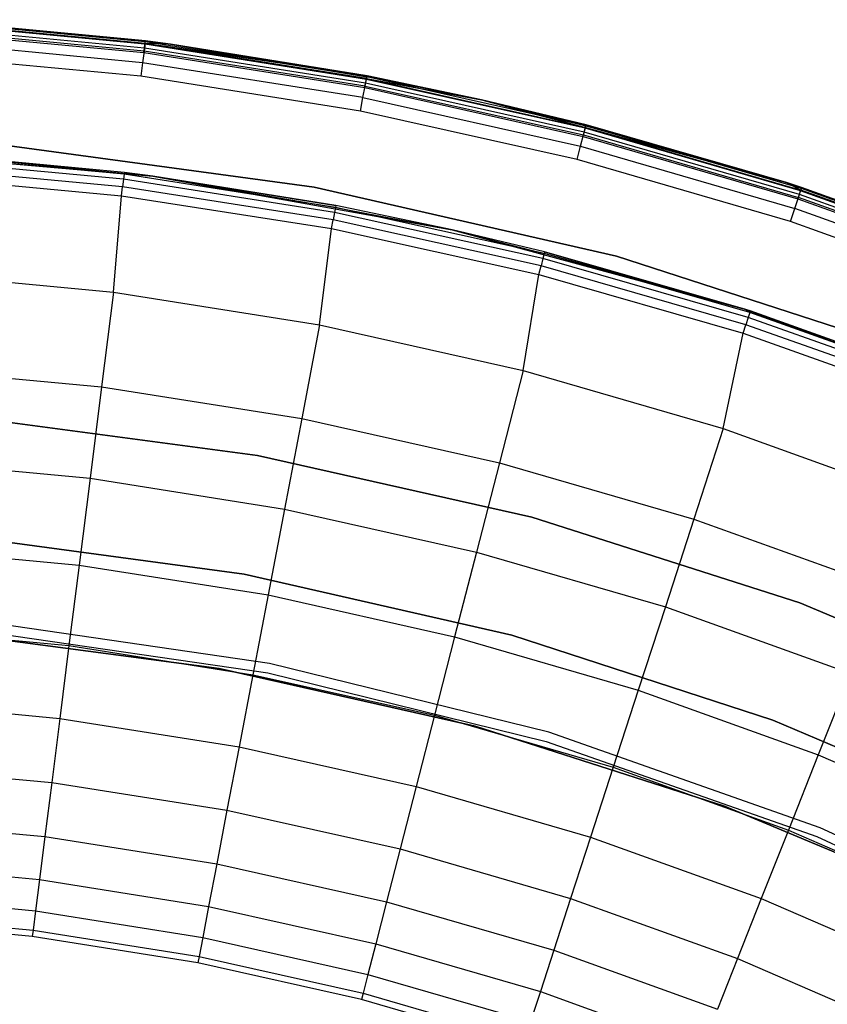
# Model space of a CAD drawing. Extents: x 0.1 to 23.7, y -11.8 to 11.8.
# Tile 49 of 56: x 13 to 15.7, y 8.5 to 11.8. Entities that reach past the tile are written whole.
import ezdxf

# ---------------------------------------------------------------- set-up
doc = ezdxf.new("R2010")
doc.units = 0
doc.header["$MEASUREMENT"] = 0
doc.layers.get('0').update_dxf_attribs({"color": 13, "linetype": 'CONTINUOUS'})

# ---------------------------------------------------------------- blocks, each defined once
blk = doc.blocks.new('NIKKI_ROUND_LED_L_60W_2_ST')
at = {"color": 0}
for p, q in [((13.4091, 11.7149, 0.183), (12.6706, 11.7847, 0.183)), ((13.4091, 11.7149, 0.183), (12.6706, 11.7847, 0.183)), ((12.6708, 11.7877, 2.4422), (13.4094, 11.7179, 2.4422)), ((13.4094, 11.7179, 0.1981), (12.6708, 11.7877, 0.1981)), ((12.6708, 11.7877, 2.4422), (13.4094, 11.7179, 2.4422)), ((13.4094, 11.7179, 0.1981), (12.6708, 11.7877, 0.1981)), ((13.4051, 11.6836, 2.5257), (12.6686, 11.7532, 2.5257)), ((13.4051, 11.6836, 2.5257), (12.6686, 11.7532, 2.5257)), ((13.4064, 11.6938, 0.1617), (12.6692, 11.7635, 0.1617)), ((13.4064, 11.6938, 0.1617), (12.6692, 11.7635, 0.1617)), ((13.408, 11.7064, 0.1703), (12.67, 11.7762, 0.1703)), ((13.408, 11.7064, 0.1703), (12.67, 11.7762, 0.1703)), ((13.4083, 11.709, 2.4874), (12.6702, 11.7787, 2.4874)), ((13.4083, 11.709, 2.4874), (12.6702, 11.7787, 2.4874)), ((12.6683, 11.7484, 0.1587), (13.4045, 11.6788, 0.1587)), ((12.6683, 11.7484, 0.1587), (13.4045, 11.6788, 0.1587)), ((13.4003, 11.6456, 2.5513), (12.6662, 11.7149, 2.5513)), ((13.4003, 11.6456, 2.5513), (12.6662, 11.7149, 2.5513)), ((13.4045, 11.6788, 0.1587), (13.4064, 11.6938, 0.1617)), ((13.4045, 11.6788, 0.1587), (13.4064, 11.6938, 0.1617)), ((13.4083, 11.709, 2.4874), (13.4051, 11.6836, 2.5257)), ((13.4083, 11.709, 2.4874), (13.4051, 11.6836, 2.5257)), ((13.4064, 11.6938, 0.1617), (13.408, 11.7064, 0.1703)), ((13.4064, 11.6938, 0.1617), (13.408, 11.7064, 0.1703)), ((14.1377, 11.5779, 0.1617), (13.4064, 11.6938, 0.1617)), ((14.1377, 11.5779, 0.1617), (13.4064, 11.6938, 0.1617)), ((13.408, 11.7064, 0.1703), (13.4091, 11.7149, 0.183)), ((13.408, 11.7064, 0.1703), (13.4091, 11.7149, 0.183)), ((14.1401, 11.5905, 0.1703), (13.408, 11.7064, 0.1703)), ((14.1401, 11.5905, 0.1703), (13.408, 11.7064, 0.1703)), ((13.4083, 11.709, 2.4874), (13.4094, 11.7179, 2.4422)), ((13.4083, 11.709, 2.4874), (13.4094, 11.7179, 2.4422)), ((14.1406, 11.593, 2.4874), (13.4083, 11.709, 2.4874)), ((14.1423, 11.6018, 2.4422), (13.4083, 11.709, 2.4874)), ((14.1406, 11.593, 2.4874), (13.4083, 11.709, 2.4874)), ((14.1423, 11.6018, 2.4422), (13.4083, 11.709, 2.4874)), ((13.4924, 11.7071, 2.4422), (13.4083, 11.709, 2.4874)), ((13.4924, 11.7071, 2.4422), (13.4083, 11.709, 2.4874)), ((13.4094, 11.7179, 0.1981), (13.4091, 11.7149, 0.183)), ((13.4094, 11.7179, 0.1981), (13.4091, 11.7149, 0.183)), ((13.4924, 11.7071, 0.1981), (13.4091, 11.7149, 0.183)), ((13.4924, 11.7071, 0.1981), (13.4091, 11.7149, 0.183)), ((14.1417, 11.5989, 0.183), (13.4091, 11.7149, 0.183)), ((14.1417, 11.5989, 0.183), (13.4091, 11.7149, 0.183)), ((13.4094, 11.7179, 2.4422), (13.4094, 11.7179, 0.1981)), ((13.4094, 11.7179, 2.4422), (13.4094, 11.7179, 0.1981)), ((13.4094, 11.7179, 2.4422), (13.4924, 11.7071, 2.4422)), ((13.4924, 11.7071, 0.1981), (13.4094, 11.7179, 0.1981)), ((13.4094, 11.7179, 2.4422), (13.4924, 11.7071, 2.4422)), ((13.4924, 11.7071, 0.1981), (13.4094, 11.7179, 0.1981)), ((13.4924, 11.7071, 2.4422), (13.4924, 11.7071, 0.1981)), ((13.4924, 11.7071, 2.4422), (13.4924, 11.7071, 0.1981)), ((13.4924, 11.7071, 2.4422), (14.1423, 11.6018, 2.4422)), ((14.1423, 11.6018, 0.1981), (13.4924, 11.7071, 0.1981)), ((13.4924, 11.7071, 2.4422), (14.1423, 11.6018, 2.4422)), ((13.4924, 11.7071, 0.1981), (14.1417, 11.5989, 0.183)), ((14.1423, 11.6018, 0.1981), (13.4924, 11.7071, 0.1981)), ((13.4924, 11.7071, 0.1981), (14.1417, 11.5989, 0.183)), ((13.3946, 11.6007, 2.5603), (12.6633, 11.6698, 2.5603)), ((13.3946, 11.6007, 2.5603), (12.6633, 11.6698, 2.5603)), ((13.4051, 11.6836, 2.5257), (13.4003, 11.6456, 2.5513)), ((13.4051, 11.6836, 2.5257), (13.4003, 11.6456, 2.5513)), ((13.4045, 11.6788, 0.1587), (14.1349, 11.5631, 0.1587)), ((13.4045, 11.6788, 0.1587), (14.1349, 11.5631, 0.1587)), ((14.1358, 11.5678, 2.5257), (13.4051, 11.6836, 2.5257)), ((14.1358, 11.5678, 2.5257), (13.4051, 11.6836, 2.5257)), ((13.4003, 11.6456, 2.5513), (13.3946, 11.6007, 2.5603)), ((13.4003, 11.6456, 2.5513), (13.3946, 11.6007, 2.5603)), ((14.1286, 11.5302, 2.5513), (13.4003, 11.6456, 2.5513)), ((14.1286, 11.5302, 2.5513), (13.4003, 11.6456, 2.5513)), ((14.1202, 11.4858, 2.5603), (13.3946, 11.6007, 2.5603)), ((14.1202, 11.4858, 2.5603), (13.3946, 11.6007, 2.5603)), ((14.1358, 11.5678, 2.5257), (14.1406, 11.593, 2.4874)), ((14.1358, 11.5678, 2.5257), (14.1406, 11.593, 2.4874)), ((14.1377, 11.5779, 0.1617), (14.1401, 11.5905, 0.1703)), ((14.1377, 11.5779, 0.1617), (14.1401, 11.5905, 0.1703)), ((14.1401, 11.5905, 0.1703), (14.1417, 11.5989, 0.183)), ((14.1401, 11.5905, 0.1703), (14.1417, 11.5989, 0.183)), ((14.8635, 11.4288, 0.1703), (14.1401, 11.5905, 0.1703)), ((14.8635, 11.4288, 0.1703), (14.1401, 11.5905, 0.1703)), ((14.1423, 11.6018, 2.4422), (14.1406, 11.593, 2.4874)), ((14.1423, 11.6018, 2.4422), (14.1406, 11.593, 2.4874)), ((14.1406, 11.593, 2.4874), (14.5209, 11.5231, 2.4422)), ((14.1406, 11.593, 2.4874), (14.5209, 11.5231, 2.4422)), ((14.1406, 11.593, 2.4874), (14.8642, 11.4313, 2.4874)), ((14.1406, 11.593, 2.4874), (14.8642, 11.4313, 2.4874)), ((14.1423, 11.6018, 0.1981), (14.1417, 11.5989, 0.183)), ((14.1423, 11.6018, 0.1981), (14.1417, 11.5989, 0.183)), ((14.5209, 11.5231, 0.1981), (14.1417, 11.5989, 0.183)), ((14.5209, 11.5231, 0.1981), (14.1417, 11.5989, 0.183)), ((14.8657, 11.4371, 0.183), (14.1417, 11.5989, 0.183)), ((14.8657, 11.4371, 0.183), (14.1417, 11.5989, 0.183)), ((14.1423, 11.6018, 2.4422), (14.1423, 11.6018, 0.1981)), ((14.1423, 11.6018, 2.4422), (14.1423, 11.6018, 0.1981)), ((14.1423, 11.6018, 2.4422), (14.5209, 11.5231, 2.4422)), ((14.5209, 11.5231, 0.1981), (14.1423, 11.6018, 0.1981)), ((14.1423, 11.6018, 2.4422), (14.5209, 11.5231, 2.4422)), ((14.5209, 11.5231, 0.1981), (14.1423, 11.6018, 0.1981)), ((14.1286, 11.5302, 2.5513), (14.1358, 11.5678, 2.5257)), ((14.1286, 11.5302, 2.5513), (14.1358, 11.5678, 2.5257)), ((14.1349, 11.5631, 0.1587), (14.1377, 11.5779, 0.1617)), ((14.1349, 11.5631, 0.1587), (14.1377, 11.5779, 0.1617)), ((14.1349, 11.5631, 0.1587), (14.8566, 11.4018, 0.1587)), ((14.1349, 11.5631, 0.1587), (14.8566, 11.4018, 0.1587)), ((14.1358, 11.5678, 2.5257), (14.8578, 11.4065, 2.5257)), ((14.1358, 11.5678, 2.5257), (14.8578, 11.4065, 2.5257)), ((14.8604, 11.4164, 0.1617), (14.1377, 11.5779, 0.1617)), ((14.8604, 11.4164, 0.1617), (14.1377, 11.5779, 0.1617)), ((14.1202, 11.4858, 2.5603), (14.1286, 11.5302, 2.5513)), ((14.1202, 11.4858, 2.5603), (14.1286, 11.5302, 2.5513)), ((14.1286, 11.5302, 2.5513), (14.8483, 11.3693, 2.5513)), ((14.1286, 11.5302, 2.5513), (14.8483, 11.3693, 2.5513)), ((14.5209, 11.5231, 2.4422), (14.5209, 11.5231, 0.1981)), ((14.5209, 11.5231, 2.4422), (14.5209, 11.5231, 0.1981)), ((14.5209, 11.5231, 2.4422), (14.8664, 11.44, 2.4422)), ((14.8664, 11.44, 0.1981), (14.5209, 11.5231, 0.1981)), ((14.5209, 11.5231, 2.4422), (14.8664, 11.44, 2.4422)), ((14.5209, 11.5231, 2.4422), (14.8642, 11.4313, 2.4874)), ((14.5209, 11.5231, 2.4422), (14.8642, 11.4313, 2.4874)), ((14.5209, 11.5231, 0.1981), (14.8657, 11.4371, 0.183)), ((14.5209, 11.5231, 0.1981), (14.8657, 11.4371, 0.183)), ((14.8664, 11.44, 0.1981), (14.5209, 11.5231, 0.1981)), ((14.837, 11.3256, 2.5603), (14.1202, 11.4858, 2.5603)), ((14.837, 11.3256, 2.5603), (14.1202, 11.4858, 2.5603)), ((14.8578, 11.4065, 2.5257), (14.8642, 11.4313, 2.4874)), ((14.8578, 11.4065, 2.5257), (14.8642, 11.4313, 2.4874)), ((14.8604, 11.4164, 0.1617), (14.8635, 11.4288, 0.1703)), ((14.8604, 11.4164, 0.1617), (14.8635, 11.4288, 0.1703)), ((14.8635, 11.4288, 0.1703), (14.8657, 11.4371, 0.183)), ((14.8635, 11.4288, 0.1703), (14.8657, 11.4371, 0.183)), ((15.5754, 11.222, 0.1703), (14.8635, 11.4288, 0.1703)), ((15.5754, 11.222, 0.1703), (14.8635, 11.4288, 0.1703)), ((14.8664, 11.44, 2.4422), (14.8642, 11.4313, 2.4874)), ((14.8664, 11.44, 2.4422), (14.8642, 11.4313, 2.4874)), ((14.8642, 11.4313, 2.4874), (15.5292, 11.249, 2.4422)), ((14.8642, 11.4313, 2.4874), (15.5292, 11.249, 2.4422)), ((14.8642, 11.4313, 2.4874), (15.5762, 11.2244, 2.4874)), ((14.8642, 11.4313, 2.4874), (15.5762, 11.2244, 2.4874)), ((14.8664, 11.44, 0.1981), (14.8657, 11.4371, 0.183)), ((14.8664, 11.44, 0.1981), (14.8657, 11.4371, 0.183)), ((15.578, 11.2301, 0.183), (14.8657, 11.4371, 0.183)), ((14.8657, 11.4371, 0.183), (15.5292, 11.249, 0.1981)), ((14.8657, 11.4371, 0.183), (15.5292, 11.249, 0.1981)), ((15.578, 11.2301, 0.183), (14.8657, 11.4371, 0.183)), ((14.8664, 11.44, 2.4422), (14.8664, 11.44, 0.1981)), ((14.8664, 11.44, 2.4422), (14.8664, 11.44, 0.1981)), ((14.8664, 11.44, 2.4422), (15.5292, 11.249, 2.4422)), ((15.5292, 11.249, 0.1981), (14.8664, 11.44, 0.1981)), ((14.8664, 11.44, 2.4422), (15.5292, 11.249, 2.4422)), ((15.5292, 11.249, 0.1981), (14.8664, 11.44, 0.1981)), ((14.8483, 11.3693, 2.5513), (14.8578, 11.4065, 2.5257)), ((14.8483, 11.3693, 2.5513), (14.8578, 11.4065, 2.5257)), ((14.8566, 11.4018, 0.1587), (14.8604, 11.4164, 0.1617)), ((14.8566, 11.4018, 0.1587), (14.8604, 11.4164, 0.1617)), ((14.8566, 11.4018, 0.1587), (15.5668, 11.1955, 0.1587)), ((14.8566, 11.4018, 0.1587), (15.5668, 11.1955, 0.1587)), ((14.8578, 11.4065, 2.5257), (15.5683, 11.2001, 2.5257)), ((14.8578, 11.4065, 2.5257), (15.5683, 11.2001, 2.5257)), ((15.5714, 11.2098, 0.1617), (14.8604, 11.4164, 0.1617)), ((15.5714, 11.2098, 0.1617), (14.8604, 11.4164, 0.1617)), ((13.9678, 11.2338, 2.4816), (12.9526, 11.3714, 2.4816)), ((12.9526, 11.3714, 0.1587), (13.9678, 11.2338, 0.1587)), ((12.9526, 11.3714, 0.1587), (13.9678, 11.2338, 0.1587)), ((13.9678, 11.2338, 2.4816), (12.9526, 11.3714, 2.4816)), ((14.837, 11.3256, 2.5603), (14.8483, 11.3693, 2.5513)), ((14.837, 11.3256, 2.5603), (14.8483, 11.3693, 2.5513)), ((14.8483, 11.3693, 2.5513), (15.5564, 11.1636, 2.5513)), ((14.8483, 11.3693, 2.5513), (15.5564, 11.1636, 2.5513)), ((12.4321, 11.3593, 2.461), (13.4341, 11.2704, 2.461)), ((12.4321, 11.3593, 2.461), (13.4341, 11.2704, 2.461)), ((13.3395, 11.2767, 0.087), (12.6357, 11.3426, 0.087)), ((13.3395, 11.2767, 0.087), (12.6357, 11.3426, 0.087)), ((13.3402, 11.2825, 0.1169), (12.636, 11.3484, 0.1169)), ((12.636, 11.3484, 0.1169), (13.4341, 11.2704, 2.461)), ((12.636, 11.3484, 0.1169), (13.4341, 11.2704, 2.461)), ((13.3402, 11.2825, 0.1169), (12.636, 11.3484, 0.1169)), ((13.3343, 11.2352, 0.0445), (12.6331, 11.3008, 0.0445)), ((13.3343, 11.2352, 0.0445), (12.6331, 11.3008, 0.0445)), ((13.3374, 11.2601, 0.0617), (12.6346, 11.3259, 0.0617)), ((13.3374, 11.2601, 0.0617), (12.6346, 11.3259, 0.0617)), ((15.5424, 11.1206, 2.5603), (14.837, 11.3256, 2.5603)), ((15.5424, 11.1206, 2.5603), (14.837, 11.3256, 2.5603)), ((12.6312, 11.2711, 0.0382), (13.3306, 11.2057, 0.0382)), ((12.6312, 11.2711, 0.0382), (13.3306, 11.2057, 0.0382)), ((13.3395, 11.2767, 0.087), (13.3374, 11.2601, 0.0617)), ((13.3395, 11.2767, 0.087), (13.3374, 11.2601, 0.0617)), ((13.3402, 11.2825, 0.1169), (13.3395, 11.2767, 0.087)), ((13.3402, 11.2825, 0.1169), (13.3395, 11.2767, 0.087)), ((13.4341, 11.2704, 0.1169), (13.3395, 11.2767, 0.087)), ((13.4341, 11.2704, 0.1169), (13.3395, 11.2767, 0.087)), ((14.0378, 11.1672, 0.087), (13.3395, 11.2767, 0.087)), ((14.0378, 11.1672, 0.087), (13.3395, 11.2767, 0.087)), ((13.4341, 11.2704, 0.1169), (13.3402, 11.2825, 0.1169)), ((13.3402, 11.2825, 0.1169), (13.4341, 11.2704, 2.461)), ((13.3402, 11.2825, 0.1169), (13.4341, 11.2704, 2.461)), ((13.4341, 11.2704, 0.1169), (13.3402, 11.2825, 0.1169)), ((13.4341, 11.2704, 0.1169), (13.4341, 11.2704, 2.461)), ((13.4341, 11.2704, 2.461), (14.0389, 11.173, 0.1169)), ((14.0389, 11.173, 0.1169), (13.4341, 11.2704, 0.1169)), ((13.4341, 11.2704, 2.461), (14.0389, 11.173, 0.1169)), ((13.4341, 11.2704, 2.461), (14.4242, 11.0933, 2.461)), ((13.4341, 11.2704, 0.1169), (13.4341, 11.2704, 2.461)), ((13.4341, 11.2704, 2.461), (14.4242, 11.0933, 2.461)), ((13.4341, 11.2704, 0.1169), (14.0378, 11.1672, 0.087)), ((13.4341, 11.2704, 0.1169), (14.0378, 11.1672, 0.087)), ((14.0389, 11.173, 0.1169), (13.4341, 11.2704, 0.1169)), ((13.3306, 11.2057, 0.0382), (13.3343, 11.2352, 0.0445)), ((13.3306, 11.2057, 0.0382), (13.3343, 11.2352, 0.0445)), ((13.3374, 11.2601, 0.0617), (13.3343, 11.2352, 0.0445)), ((13.3374, 11.2601, 0.0617), (13.3343, 11.2352, 0.0445)), ((14.03, 11.1261, 0.0445), (13.3343, 11.2352, 0.0445)), ((14.03, 11.1261, 0.0445), (13.3343, 11.2352, 0.0445)), ((14.0347, 11.1508, 0.0617), (13.3374, 11.2601, 0.0617)), ((14.0347, 11.1508, 0.0617), (13.3374, 11.2601, 0.0617)), ((14.9666, 11.0059, 2.4816), (13.9678, 11.2338, 2.4816)), ((13.9678, 11.2338, 2.4816), (13.9678, 11.2338, 0.1587)), ((13.9678, 11.2338, 0.1587), (14.9666, 11.0059, 0.1587)), ((13.9678, 11.2338, 2.4816), (13.9678, 11.2338, 0.1587)), ((13.9678, 11.2338, 0.1587), (14.9666, 11.0059, 0.1587)), ((14.9666, 11.0059, 2.4816), (13.9678, 11.2338, 2.4816)), ((15.5292, 11.249, 2.4422), (15.5292, 11.249, 0.1981)), ((15.5292, 11.249, 2.4422), (15.5292, 11.249, 0.1981)), ((15.5292, 11.249, 2.4422), (15.5789, 11.233, 2.4422)), ((15.5789, 11.233, 0.1981), (15.5292, 11.249, 0.1981)), ((15.5292, 11.249, 2.4422), (15.5789, 11.233, 2.4422)), ((15.5292, 11.249, 2.4422), (15.5762, 11.2244, 2.4874)), ((15.5292, 11.249, 2.4422), (15.5762, 11.2244, 2.4874)), ((15.5292, 11.249, 0.1981), (15.578, 11.2301, 0.183)), ((15.5789, 11.233, 0.1981), (15.5292, 11.249, 0.1981)), ((15.5292, 11.249, 0.1981), (15.578, 11.2301, 0.183)), ((15.5762, 11.2244, 2.4874), (15.5789, 11.233, 2.4422)), ((15.5762, 11.2244, 2.4874), (15.5789, 11.233, 2.4422)), ((15.5789, 11.233, 0.1981), (15.578, 11.2301, 0.183)), ((15.5789, 11.233, 0.1981), (15.578, 11.2301, 0.183)), ((15.5789, 11.233, 2.4422), (15.5789, 11.233, 0.1981)), ((15.5789, 11.233, 2.4422), (15.5789, 11.233, 0.1981)), ((15.5789, 11.233, 2.4422), (16.2771, 10.9816, 2.4422)), ((16.2771, 10.9816, 0.1981), (15.5789, 11.233, 0.1981)), ((15.5789, 11.233, 2.4422), (16.2771, 10.9816, 2.4422)), ((16.2771, 10.9816, 0.1981), (15.5789, 11.233, 0.1981)), ((13.3044, 10.8864, 0.0542), (13.3306, 11.2057, 0.0382)), ((13.3044, 10.8864, 0.0542), (13.3306, 11.2057, 0.0382)), ((13.3306, 11.2057, 0.0382), (14.0245, 11.0969, 0.0382)), ((13.3306, 11.2057, 0.0382), (14.0245, 11.0969, 0.0382)), ((15.5564, 11.1636, 2.5513), (15.5683, 11.2001, 2.5257)), ((15.5564, 11.1636, 2.5513), (15.5683, 11.2001, 2.5257)), ((15.5668, 11.1955, 0.1587), (15.5714, 11.2098, 0.1617)), ((15.5668, 11.1955, 0.1587), (15.5714, 11.2098, 0.1617)), ((15.5683, 11.2001, 2.5257), (15.5762, 11.2244, 2.4874)), ((15.5683, 11.2001, 2.5257), (15.5762, 11.2244, 2.4874)), ((16.2643, 10.9494, 2.5257), (15.5683, 11.2001, 2.5257)), ((16.2643, 10.9494, 2.5257), (15.5683, 11.2001, 2.5257)), ((15.5714, 11.2098, 0.1617), (15.5754, 11.222, 0.1703)), ((15.5714, 11.2098, 0.1617), (15.5754, 11.222, 0.1703)), ((16.2681, 10.959, 0.1617), (15.5714, 11.2098, 0.1617)), ((16.2681, 10.959, 0.1617), (15.5714, 11.2098, 0.1617)), ((15.5754, 11.222, 0.1703), (15.578, 11.2301, 0.183)), ((15.5754, 11.222, 0.1703), (15.578, 11.2301, 0.183)), ((16.2728, 10.9709, 0.1703), (15.5754, 11.222, 0.1703)), ((16.2728, 10.9709, 0.1703), (15.5754, 11.222, 0.1703)), ((16.2738, 10.9733, 2.4874), (15.5762, 11.2244, 2.4874)), ((16.2738, 10.9733, 2.4874), (15.5762, 11.2244, 2.4874)), ((16.276, 10.9788, 0.183), (15.578, 11.2301, 0.183)), ((16.276, 10.9788, 0.183), (15.578, 11.2301, 0.183)), ((14.0378, 11.1672, 0.087), (14.0347, 11.1508, 0.0617)), ((14.0378, 11.1672, 0.087), (14.0347, 11.1508, 0.0617)), ((14.0389, 11.173, 0.1169), (14.0378, 11.1672, 0.087)), ((14.0389, 11.173, 0.1169), (14.0378, 11.1672, 0.087)), ((14.728, 11.0145, 0.087), (14.0378, 11.1672, 0.087)), ((14.0378, 11.1672, 0.087), (14.4242, 11.0933, 0.1169)), ((14.0378, 11.1672, 0.087), (14.4242, 11.0933, 0.1169)), ((14.728, 11.0145, 0.087), (14.0378, 11.1672, 0.087)), ((14.4242, 11.0933, 2.461), (14.0389, 11.173, 0.1169)), ((14.4242, 11.0933, 2.461), (14.0389, 11.173, 0.1169)), ((14.4242, 11.0933, 0.1169), (14.0389, 11.173, 0.1169)), ((14.4242, 11.0933, 0.1169), (14.0389, 11.173, 0.1169)), ((15.5668, 11.1955, 0.1587), (16.2626, 10.945, 0.1587)), ((15.5668, 11.1955, 0.1587), (16.2626, 10.945, 0.1587)), ((14.0347, 11.1508, 0.0617), (14.03, 11.1261, 0.0445)), ((14.0347, 11.1508, 0.0617), (14.03, 11.1261, 0.0445)), ((14.7239, 10.9983, 0.0617), (14.0347, 11.1508, 0.0617)), ((14.7239, 10.9983, 0.0617), (14.0347, 11.1508, 0.0617)), ((15.5424, 11.1206, 2.5603), (15.5564, 11.1636, 2.5513)), ((15.5424, 11.1206, 2.5603), (15.5564, 11.1636, 2.5513)), ((16.2502, 10.9138, 2.5513), (15.5564, 11.1636, 2.5513)), ((16.2502, 10.9138, 2.5513), (15.5564, 11.1636, 2.5513)), ((14.0245, 11.0969, 0.0382), (14.03, 11.1261, 0.0445)), ((14.0245, 11.0969, 0.0382), (14.03, 11.1261, 0.0445)), ((14.7177, 10.974, 0.0445), (14.03, 11.1261, 0.0445)), ((14.7177, 10.974, 0.0445), (14.03, 11.1261, 0.0445)), ((16.2336, 10.8718, 2.5603), (15.5424, 11.1206, 2.5603)), ((16.2336, 10.8718, 2.5603), (15.5424, 11.1206, 2.5603)), ((13.9853, 10.7786, 0.0542), (14.0245, 11.0969, 0.0382)), ((13.9853, 10.7786, 0.0542), (14.0245, 11.0969, 0.0382)), ((14.0245, 11.0969, 0.0382), (14.7104, 10.9451, 0.0382)), ((14.0245, 11.0969, 0.0382), (14.7104, 10.9451, 0.0382)), ((14.7294, 11.0202, 0.1169), (14.4242, 11.0933, 2.461)), ((14.4242, 11.0933, 2.461), (15.3949, 10.8294, 2.461)), ((14.4242, 11.0933, 2.461), (14.4242, 11.0933, 0.1169)), ((14.4242, 11.0933, 2.461), (14.4242, 11.0933, 0.1169)), ((14.7294, 11.0202, 0.1169), (14.4242, 11.0933, 2.461)), ((14.7294, 11.0202, 0.1169), (14.4242, 11.0933, 0.1169)), ((14.4242, 11.0933, 2.461), (15.3949, 10.8294, 2.461)), ((14.4242, 11.0933, 0.1169), (14.728, 11.0145, 0.087)), ((14.7294, 11.0202, 0.1169), (14.4242, 11.0933, 0.1169)), ((14.4242, 11.0933, 0.1169), (14.728, 11.0145, 0.087)), ((14.728, 11.0145, 0.087), (14.7239, 10.9983, 0.0617)), ((14.728, 11.0145, 0.087), (14.7239, 10.9983, 0.0617)), ((14.7294, 11.0202, 0.1169), (14.728, 11.0145, 0.087)), ((14.7294, 11.0202, 0.1169), (14.728, 11.0145, 0.087)), ((15.3949, 10.8294, 0.1169), (14.728, 11.0145, 0.087)), ((15.3949, 10.8294, 0.1169), (14.728, 11.0145, 0.087)), ((15.4073, 10.8192, 0.087), (14.728, 11.0145, 0.087)), ((15.4073, 10.8192, 0.087), (14.728, 11.0145, 0.087)), ((15.3949, 10.8294, 0.1169), (14.7294, 11.0202, 0.1169)), ((14.7294, 11.0202, 0.1169), (15.3949, 10.8294, 2.461)), ((14.7294, 11.0202, 0.1169), (15.3949, 10.8294, 2.461)), ((15.3949, 10.8294, 0.1169), (14.7294, 11.0202, 0.1169)), ((15.9409, 10.6893, 2.4816), (14.9666, 11.0059, 2.4816)), ((14.9666, 11.0059, 2.4816), (14.9666, 11.0059, 0.1587)), ((14.9666, 11.0059, 0.1587), (15.9409, 10.6893, 0.1587)), ((14.9666, 11.0059, 2.4816), (14.9666, 11.0059, 0.1587)), ((14.9666, 11.0059, 0.1587), (15.9409, 10.6893, 0.1587)), ((15.9409, 10.6893, 2.4816), (14.9666, 11.0059, 2.4816)), ((14.7104, 10.9451, 0.0382), (14.7177, 10.974, 0.0445)), ((14.7104, 10.9451, 0.0382), (14.7177, 10.974, 0.0445)), ((14.7239, 10.9983, 0.0617), (14.7177, 10.974, 0.0445)), ((14.7239, 10.9983, 0.0617), (14.7177, 10.974, 0.0445)), ((15.3945, 10.7794, 0.0445), (14.7177, 10.974, 0.0445)), ((15.3945, 10.7794, 0.0445), (14.7177, 10.974, 0.0445)), ((15.4022, 10.8033, 0.0617), (14.7239, 10.9983, 0.0617)), ((15.4022, 10.8033, 0.0617), (14.7239, 10.9983, 0.0617)), ((12.6181, 10.9513, 0.0542), (13.3044, 10.8864, 0.0542)), ((12.6181, 10.9513, 0.0542), (13.3044, 10.8864, 0.0542)), ((14.658, 10.6282, 0.0542), (14.7104, 10.9451, 0.0382)), ((14.658, 10.6282, 0.0542), (14.7104, 10.9451, 0.0382)), ((14.7104, 10.9451, 0.0382), (15.3854, 10.751, 0.0382)), ((14.7104, 10.9451, 0.0382), (15.3854, 10.751, 0.0382)), ((13.3044, 10.8864, 0.0542), (13.2649, 10.5737, 0.1122)), ((13.3044, 10.8864, 0.0542), (13.2649, 10.5737, 0.1122)), ((13.3044, 10.8864, 0.0542), (13.9853, 10.7786, 0.0542)), ((13.3044, 10.8864, 0.0542), (13.9853, 10.7786, 0.0542)), ((15.4091, 10.8248, 0.1169), (15.3949, 10.8294, 2.461)), ((15.3949, 10.8294, 2.461), (16.3384, 10.4807, 2.461)), ((15.4091, 10.8248, 0.1169), (15.3949, 10.8294, 0.1169)), ((15.3949, 10.8294, 0.1169), (15.3949, 10.8294, 2.461)), ((15.4091, 10.8248, 0.1169), (15.3949, 10.8294, 2.461)), ((15.3949, 10.8294, 0.1169), (15.3949, 10.8294, 2.461)), ((15.3949, 10.8294, 2.461), (16.3384, 10.4807, 2.461)), ((15.3949, 10.8294, 0.1169), (15.4073, 10.8192, 0.087)), ((15.4091, 10.8248, 0.1169), (15.3949, 10.8294, 0.1169)), ((15.3949, 10.8294, 0.1169), (15.4073, 10.8192, 0.087)), ((15.4073, 10.8192, 0.087), (15.4022, 10.8033, 0.0617)), ((15.4073, 10.8192, 0.087), (15.4022, 10.8033, 0.0617)), ((15.4091, 10.8248, 0.1169), (15.4073, 10.8192, 0.087)), ((15.4091, 10.8248, 0.1169), (15.4073, 10.8192, 0.087)), ((16.0732, 10.582, 0.087), (15.4073, 10.8192, 0.087)), ((16.0732, 10.582, 0.087), (15.4073, 10.8192, 0.087)), ((16.0754, 10.5875, 0.1169), (15.4091, 10.8248, 0.1169)), ((15.4091, 10.8248, 0.1169), (16.3384, 10.4807, 2.461)), ((15.4091, 10.8248, 0.1169), (16.3384, 10.4807, 2.461)), ((16.0754, 10.5875, 0.1169), (15.4091, 10.8248, 0.1169)), ((13.9853, 10.7786, 0.0542), (13.9262, 10.469, 0.1122)), ((13.9853, 10.7786, 0.0542), (13.9262, 10.469, 0.1122)), ((13.9853, 10.7786, 0.0542), (14.658, 10.6282, 0.0542)), ((13.9853, 10.7786, 0.0542), (14.658, 10.6282, 0.0542)), ((15.3854, 10.751, 0.0382), (15.3945, 10.7794, 0.0445)), ((15.3854, 10.751, 0.0382), (15.3945, 10.7794, 0.0445)), ((15.4022, 10.8033, 0.0617), (15.3945, 10.7794, 0.0445)), ((15.4022, 10.8033, 0.0617), (15.3945, 10.7794, 0.0445)), ((16.058, 10.5431, 0.0445), (15.3945, 10.7794, 0.0445)), ((16.058, 10.5431, 0.0445), (15.3945, 10.7794, 0.0445)), ((16.0671, 10.5665, 0.0617), (15.4022, 10.8033, 0.0617)), ((16.0671, 10.5665, 0.0617), (15.4022, 10.8033, 0.0617)), ((15.32, 10.4359, 0.0542), (15.3854, 10.751, 0.0382)), ((15.32, 10.4359, 0.0542), (15.3854, 10.751, 0.0382)), ((15.3854, 10.751, 0.0382), (16.0471, 10.5154, 0.0382)), ((15.3854, 10.751, 0.0382), (16.0471, 10.5154, 0.0382)), ((12.5983, 10.6368, 0.1122), (13.2649, 10.5737, 0.1122)), ((12.5983, 10.6368, 0.1122), (13.2649, 10.5737, 0.1122)), ((14.658, 10.6282, 0.0542), (14.5796, 10.323, 0.1122)), ((14.658, 10.6282, 0.0542), (14.5796, 10.323, 0.1122)), ((14.658, 10.6282, 0.0542), (15.32, 10.4359, 0.0542)), ((14.658, 10.6282, 0.0542), (15.32, 10.4359, 0.0542)), ((13.2649, 10.5737, 0.1122), (13.2267, 10.2714, 0.2112)), ((13.2649, 10.5737, 0.1122), (13.2267, 10.2714, 0.2112)), ((13.2649, 10.5737, 0.1122), (13.9262, 10.469, 0.1122)), ((13.2649, 10.5737, 0.1122), (13.9262, 10.469, 0.1122)), ((13.7798, 10.3468, 2.2156), (12.8581, 10.4699, 2.2156)), ((12.8581, 10.4699, 2.0188), (13.7798, 10.3468, 2.0188)), ((13.7798, 10.3468, 2.2156), (12.8581, 10.4699, 2.2156)), ((12.8581, 10.4699, 2.0188), (13.7798, 10.3468, 2.0188)), ((13.9262, 10.469, 0.1122), (13.8691, 10.1697, 0.2112)), ((13.9262, 10.469, 0.1122), (13.8691, 10.1697, 0.2112)), ((13.9262, 10.469, 0.1122), (14.5796, 10.323, 0.1122)), ((13.9262, 10.469, 0.1122), (14.5796, 10.323, 0.1122)), ((15.32, 10.4359, 0.0542), (15.2226, 10.1362, 0.1122)), ((15.32, 10.4359, 0.0542), (15.2226, 10.1362, 0.1122)), ((15.32, 10.4359, 0.0542), (15.9685, 10.2024, 0.0542)), ((15.32, 10.4359, 0.0542), (15.9685, 10.2024, 0.0542)), ((12.5792, 10.3326, 0.2112), (13.2267, 10.2714, 0.2112)), ((12.5792, 10.3326, 0.2112), (13.2267, 10.2714, 0.2112)), ((14.687, 10.1428, 2.2156), (13.7798, 10.3468, 2.2156)), ((13.7798, 10.3468, 2.0188), (14.687, 10.1428, 2.0188)), ((13.7798, 10.3468, 2.2156), (13.7798, 10.3468, 2.0188)), ((14.687, 10.1428, 2.2156), (13.7798, 10.3468, 2.2156)), ((13.7798, 10.3468, 2.0188), (14.687, 10.1428, 2.0188)), ((13.7798, 10.3468, 2.2156), (13.7798, 10.3468, 2.0188)), ((14.5796, 10.323, 0.1122), (14.5038, 10.0278, 0.2112)), ((14.5796, 10.323, 0.1122), (14.5038, 10.0278, 0.2112)), ((14.5796, 10.323, 0.1122), (15.2226, 10.1362, 0.1122)), ((14.5796, 10.323, 0.1122), (15.2226, 10.1362, 0.1122)), ((13.2267, 10.2714, 0.2112), (13.1905, 9.9846, 0.3495)), ((13.2267, 10.2714, 0.2112), (13.1905, 9.9846, 0.3495)), ((13.2267, 10.2714, 0.2112), (13.8691, 10.1697, 0.2112)), ((13.2267, 10.2714, 0.2112), (13.8691, 10.1697, 0.2112)), ((13.8691, 10.1697, 0.2112), (13.8149, 9.8857, 0.3495)), ((13.8691, 10.1697, 0.2112), (13.8149, 9.8857, 0.3495)), ((13.8691, 10.1697, 0.2112), (14.5038, 10.0278, 0.2112)), ((13.8691, 10.1697, 0.2112), (14.5038, 10.0278, 0.2112)), ((15.5726, 9.8593, 2.2156), (14.687, 10.1428, 2.2156)), ((14.687, 10.1428, 2.0188), (15.5726, 9.8593, 2.0188)), ((14.687, 10.1428, 2.2156), (14.687, 10.1428, 2.0188)), ((15.5726, 9.8593, 2.2156), (14.687, 10.1428, 2.2156)), ((14.687, 10.1428, 2.0188), (15.5726, 9.8593, 2.0188)), ((14.687, 10.1428, 2.2156), (14.687, 10.1428, 2.0188)), ((15.2226, 10.1362, 0.1122), (15.1284, 9.8463, 0.2112)), ((15.2226, 10.1362, 0.1122), (15.1284, 9.8463, 0.2112)), ((15.2226, 10.1362, 0.1122), (15.8525, 9.9094, 0.1122)), ((15.2226, 10.1362, 0.1122), (15.8525, 9.9094, 0.1122)), ((12.836, 10.0766, 2.2156), (13.7357, 9.9547, 2.2156)), ((13.7357, 9.9547, 2.0188), (12.836, 10.0766, 2.0188)), ((13.7357, 9.9547, 2.0188), (12.836, 10.0766, 2.0188)), ((12.836, 10.0766, 2.2156), (13.7357, 9.9547, 2.2156)), ((12.5611, 10.0441, 0.3495), (13.1905, 9.9846, 0.3495)), ((12.5611, 10.0441, 0.3495), (13.1905, 9.9846, 0.3495)), ((14.5038, 10.0278, 0.2112), (14.4319, 9.7478, 0.3495)), ((14.5038, 10.0278, 0.2112), (14.4319, 9.7478, 0.3495)), ((14.5038, 10.0278, 0.2112), (15.1284, 9.8463, 0.2112)), ((14.5038, 10.0278, 0.2112), (15.1284, 9.8463, 0.2112)), ((13.1905, 9.9846, 0.3495), (13.1569, 9.7184, 0.5246)), ((13.1905, 9.9846, 0.3495), (13.1569, 9.7184, 0.5246)), ((13.1905, 9.9846, 0.3495), (13.8149, 9.8857, 0.3495)), ((13.1905, 9.9846, 0.3495), (13.8149, 9.8857, 0.3495)), ((13.7357, 9.9547, 2.2156), (14.6207, 9.7527, 2.2156)), ((14.6207, 9.7527, 2.0188), (13.7357, 9.9547, 2.0188)), ((13.7357, 9.9547, 2.0188), (13.7357, 9.9547, 2.2156)), ((13.7357, 9.9547, 2.0188), (13.7357, 9.9547, 2.2156)), ((14.6207, 9.7527, 2.0188), (13.7357, 9.9547, 2.0188)), ((13.7357, 9.9547, 2.2156), (14.6207, 9.7527, 2.2156)), ((13.8149, 9.8857, 0.3495), (13.7647, 9.6221, 0.5246)), ((13.8149, 9.8857, 0.3495), (13.7647, 9.6221, 0.5246)), ((13.8149, 9.8857, 0.3495), (14.4319, 9.7478, 0.3495)), ((13.8149, 9.8857, 0.3495), (14.4319, 9.7478, 0.3495)), ((15.1284, 9.8463, 0.2112), (15.0391, 9.5714, 0.3495)), ((15.1284, 9.8463, 0.2112), (15.0391, 9.5714, 0.3495)), ((15.1284, 9.8463, 0.2112), (15.7403, 9.626, 0.2112)), ((15.1284, 9.8463, 0.2112), (15.7403, 9.626, 0.2112)), ((16.4297, 9.4987, 2.2156), (15.5726, 9.8593, 2.2156)), ((15.5726, 9.8593, 2.0188), (16.4297, 9.4987, 2.0188)), ((15.5726, 9.8593, 2.2156), (15.5726, 9.8593, 2.0188)), ((16.4297, 9.4987, 2.2156), (15.5726, 9.8593, 2.2156)), ((15.5726, 9.8593, 2.0188), (16.4297, 9.4987, 2.0188)), ((15.5726, 9.8593, 2.2156), (15.5726, 9.8593, 2.0188)), ((12.5442, 9.7763, 0.5246), (13.1569, 9.7184, 0.5246)), ((12.5442, 9.7763, 0.5246), (13.1569, 9.7184, 0.5246)), ((13.8201, 9.6592, 3.8202), (12.8791, 9.7966, 3.8202)), ((13.8201, 9.6592, 3.8202), (12.8791, 9.7966, 3.8202)), ((13.8201, 9.6592, 2.5603), (12.8791, 9.7966, 2.5603)), ((13.8201, 9.6592, 2.5603), (12.8791, 9.7966, 2.5603)), ((12.7948, 9.7568, 2.7178), (13.6537, 9.6421, 2.7178)), ((13.6537, 9.6421, 2.6784), (12.7948, 9.7568, 2.6784)), ((12.7948, 9.7568, 2.7178), (13.6537, 9.6421, 2.7178)), ((13.6537, 9.6421, 2.6784), (12.7948, 9.7568, 2.6784)), ((12.876, 9.7652, 3.8202), (13.8141, 9.6282, 3.8202)), ((12.876, 9.7652, 3.8202), (13.8141, 9.6282, 3.8202)), ((12.876, 9.7652, 2.5603), (13.8141, 9.6282, 2.5603)), ((12.876, 9.7652, 2.5603), (13.8141, 9.6282, 2.5603)), ((14.4319, 9.7478, 0.3495), (14.3652, 9.4879, 0.5246)), ((14.4319, 9.7478, 0.3495), (14.3652, 9.4879, 0.5246)), ((14.4319, 9.7478, 0.3495), (15.0391, 9.5714, 0.3495)), ((14.4319, 9.7478, 0.3495), (15.0391, 9.5714, 0.3495)), ((14.6207, 9.7527, 2.2156), (15.4841, 9.4722, 2.2156)), ((15.4841, 9.4722, 2.0188), (14.6207, 9.7527, 2.0188)), ((14.6207, 9.7527, 2.0188), (14.6207, 9.7527, 2.2156)), ((14.6207, 9.7527, 2.0188), (14.6207, 9.7527, 2.2156)), ((15.4841, 9.4722, 2.0188), (14.6207, 9.7527, 2.0188)), ((14.6207, 9.7527, 2.2156), (15.4841, 9.4722, 2.2156)), ((13.1569, 9.7184, 0.5246), (13.1264, 9.4774, 0.7336)), ((13.1569, 9.7184, 0.5246), (13.1264, 9.4774, 0.7336)), ((13.1569, 9.7184, 0.5246), (13.7647, 9.6221, 0.5246)), ((13.1569, 9.7184, 0.5246), (13.7647, 9.6221, 0.5246)), ((13.6537, 9.6421, 2.7178), (13.6537, 9.6421, 2.6784)), ((13.6537, 9.6421, 2.7178), (14.4992, 9.4519, 2.7178)), ((14.4992, 9.4519, 2.6784), (13.6537, 9.6421, 2.6784)), ((13.6537, 9.6421, 2.7178), (13.6537, 9.6421, 2.6784)), ((13.6537, 9.6421, 2.7178), (14.4992, 9.4519, 2.7178)), ((14.4992, 9.4519, 2.6784), (13.6537, 9.6421, 2.6784)), ((14.7436, 9.4316, 3.8202), (13.8201, 9.6592, 3.8202)), ((13.8201, 9.6592, 3.8202), (13.8201, 9.6592, 2.5603)), ((14.7436, 9.4316, 3.8202), (13.8201, 9.6592, 3.8202)), ((14.7436, 9.4316, 2.5603), (13.8201, 9.6592, 2.5603)), ((13.8201, 9.6592, 3.8202), (13.8201, 9.6592, 2.5603)), ((14.7436, 9.4316, 2.5603), (13.8201, 9.6592, 2.5603)), ((13.7647, 9.6221, 0.5246), (13.7191, 9.3835, 0.7336)), ((13.7647, 9.6221, 0.5246), (13.7191, 9.3835, 0.7336)), ((13.7647, 9.6221, 0.5246), (14.3652, 9.4879, 0.5246)), ((13.7647, 9.6221, 0.5246), (14.3652, 9.4879, 0.5246)), ((13.8141, 9.6282, 3.8202), (14.7346, 9.4014, 3.8202)), ((13.8141, 9.6282, 3.8202), (14.7346, 9.4014, 3.8202)), ((13.8141, 9.6282, 3.8202), (13.8141, 9.6282, 2.5603)), ((13.8141, 9.6282, 2.5603), (14.7346, 9.4014, 2.5603)), ((13.8141, 9.6282, 3.8202), (13.8141, 9.6282, 2.5603)), ((13.8141, 9.6282, 2.5603), (14.7346, 9.4014, 2.5603)), ((15.7403, 9.626, 0.2112), (15.6339, 9.3572, 0.3495)), ((15.7403, 9.626, 0.2112), (15.6339, 9.3572, 0.3495)), ((15.0391, 9.5714, 0.3495), (14.9562, 9.3162, 0.5246)), ((15.0391, 9.5714, 0.3495), (14.9562, 9.3162, 0.5246)), ((15.0391, 9.5714, 0.3495), (15.6339, 9.3572, 0.3495)), ((15.0391, 9.5714, 0.3495), (15.6339, 9.3572, 0.3495)), ((12.529, 9.5339, 0.7336), (13.1264, 9.4774, 0.7336)), ((12.529, 9.5339, 0.7336), (13.1264, 9.4774, 0.7336)), ((13.1264, 9.4774, 0.7336), (13.0997, 9.2657, 0.9727)), ((13.1264, 9.4774, 0.7336), (13.0997, 9.2657, 0.9727)), ((13.1264, 9.4774, 0.7336), (13.7191, 9.3835, 0.7336)), ((13.1264, 9.4774, 0.7336), (13.7191, 9.3835, 0.7336)), ((14.3652, 9.4879, 0.5246), (14.3048, 9.2526, 0.7336)), ((14.3652, 9.4879, 0.5246), (14.3048, 9.2526, 0.7336)), ((14.3652, 9.4879, 0.5246), (14.9562, 9.3162, 0.5246)), ((14.3652, 9.4879, 0.5246), (14.9562, 9.3162, 0.5246)), ((14.4992, 9.4519, 2.7178), (14.4992, 9.4519, 2.6784)), ((14.4992, 9.4519, 2.7178), (15.3245, 9.1878, 2.7178)), ((15.3245, 9.1878, 2.6784), (14.4992, 9.4519, 2.6784)), ((14.4992, 9.4519, 2.7178), (14.4992, 9.4519, 2.6784)), ((14.4992, 9.4519, 2.7178), (15.3245, 9.1878, 2.7178)), ((15.3245, 9.1878, 2.6784), (14.4992, 9.4519, 2.6784)), ((15.4841, 9.4722, 2.2156), (16.3189, 9.1154, 2.2156)), ((16.3189, 9.1154, 2.0188), (15.4841, 9.4722, 2.0188)), ((15.4841, 9.4722, 2.0188), (15.4841, 9.4722, 2.2156)), ((15.4841, 9.4722, 2.0188), (15.4841, 9.4722, 2.2156)), ((16.3189, 9.1154, 2.0188), (15.4841, 9.4722, 2.0188)), ((15.4841, 9.4722, 2.2156), (16.3189, 9.1154, 2.2156)), ((15.6407, 9.1159, 3.8202), (14.7436, 9.4316, 3.8202)), ((14.7436, 9.4316, 3.8202), (14.7436, 9.4316, 2.5603)), ((15.6407, 9.1159, 3.8202), (14.7436, 9.4316, 3.8202)), ((15.6407, 9.1159, 2.5603), (14.7436, 9.4316, 2.5603)), ((14.7436, 9.4316, 3.8202), (14.7436, 9.4316, 2.5603)), ((15.6407, 9.1159, 2.5603), (14.7436, 9.4316, 2.5603)), ((13.7191, 9.3835, 0.7336), (13.6792, 9.174, 0.9727)), ((13.7191, 9.3835, 0.7336), (13.6792, 9.174, 0.9727)), ((13.7191, 9.3835, 0.7336), (14.3048, 9.2526, 0.7336)), ((13.7191, 9.3835, 0.7336), (14.3048, 9.2526, 0.7336)), ((14.7346, 9.4014, 3.8202), (15.6288, 9.0867, 3.8202)), ((14.7346, 9.4014, 3.8202), (15.6288, 9.0867, 3.8202)), ((14.7346, 9.4014, 3.8202), (14.7346, 9.4014, 2.5603)), ((14.7346, 9.4014, 2.5603), (15.6288, 9.0867, 2.5603)), ((14.7346, 9.4014, 3.8202), (14.7346, 9.4014, 2.5603)), ((14.7346, 9.4014, 2.5603), (15.6288, 9.0867, 2.5603)), ((15.6339, 9.3572, 0.3495), (15.5351, 9.1078, 0.5246)), ((15.6339, 9.3572, 0.3495), (15.5351, 9.1078, 0.5246)), ((15.6339, 9.3572, 0.3495), (16.2142, 9.1062, 0.3495)), ((15.6339, 9.3572, 0.3495), (16.2142, 9.1062, 0.3495)), ((12.5156, 9.321, 0.9727), (13.0997, 9.2657, 0.9727)), ((12.5156, 9.321, 0.9727), (13.0997, 9.2657, 0.9727)), ((14.9562, 9.3162, 0.5246), (14.8811, 9.0852, 0.7336)), ((14.9562, 9.3162, 0.5246), (14.8811, 9.0852, 0.7336)), ((14.9562, 9.3162, 0.5246), (15.5351, 9.1078, 0.5246)), ((14.9562, 9.3162, 0.5246), (15.5351, 9.1078, 0.5246)), ((13.0997, 9.2657, 0.9727), (13.0771, 9.0872, 1.2378)), ((13.0997, 9.2657, 0.9727), (13.0771, 9.0872, 1.2378)), ((13.0997, 9.2657, 0.9727), (13.6792, 9.174, 0.9727)), ((13.0997, 9.2657, 0.9727), (13.6792, 9.174, 0.9727)), ((14.3048, 9.2526, 0.7336), (14.2517, 9.046, 0.9727)), ((14.3048, 9.2526, 0.7336), (14.2517, 9.046, 0.9727)), ((14.3048, 9.2526, 0.7336), (14.8811, 9.0852, 0.7336)), ((14.3048, 9.2526, 0.7336), (14.8811, 9.0852, 0.7336)), ((15.3245, 9.1878, 2.7178), (15.3245, 9.1878, 2.6784)), ((15.3245, 9.1878, 2.7178), (16.1232, 8.8518, 2.7178)), ((16.1232, 8.8518, 2.6784), (15.3245, 9.1878, 2.6784)), ((15.3245, 9.1878, 2.7178), (15.3245, 9.1878, 2.6784)), ((15.3245, 9.1878, 2.7178), (16.1232, 8.8518, 2.7178)), ((16.1232, 8.8518, 2.6784), (15.3245, 9.1878, 2.6784)), ((13.6792, 9.174, 0.9727), (13.6454, 8.9972, 1.2378)), ((13.6792, 9.174, 0.9727), (13.6454, 8.9972, 1.2378)), ((13.6792, 9.174, 0.9727), (14.2517, 9.046, 0.9727)), ((13.6792, 9.174, 0.9727), (14.2517, 9.046, 0.9727)), ((12.5043, 9.1413, 1.2378), (13.0771, 9.0872, 1.2378)), ((12.5043, 9.1413, 1.2378), (13.0771, 9.0872, 1.2378)), ((16.5032, 8.7151, 3.8202), (15.6407, 9.1159, 3.8202)), ((15.6407, 9.1159, 3.8202), (15.6407, 9.1159, 2.5603)), ((16.5032, 8.7151, 3.8202), (15.6407, 9.1159, 3.8202)), ((16.5032, 8.7151, 2.5603), (15.6407, 9.1159, 2.5603)), ((15.6407, 9.1159, 3.8202), (15.6407, 9.1159, 2.5603)), ((16.5032, 8.7151, 2.5603), (15.6407, 9.1159, 2.5603)), ((13.0771, 9.0872, 1.2378), (13.0591, 8.9448, 1.5243)), ((13.0771, 9.0872, 1.2378), (13.0591, 8.9448, 1.5243)), ((13.0771, 9.0872, 1.2378), (13.6454, 8.9972, 1.2378)), ((13.0771, 9.0872, 1.2378), (13.6454, 8.9972, 1.2378)), ((14.8811, 9.0852, 0.7336), (14.8152, 8.8823, 0.9727)), ((14.8811, 9.0852, 0.7336), (14.8152, 8.8823, 0.9727)), ((14.8811, 9.0852, 0.7336), (15.4457, 8.8819, 0.7336)), ((14.8811, 9.0852, 0.7336), (15.4457, 8.8819, 0.7336)), ((15.5351, 9.1078, 0.5246), (15.4457, 8.8819, 0.7336)), ((15.5351, 9.1078, 0.5246), (15.4457, 8.8819, 0.7336)), ((15.5351, 9.1078, 0.5246), (16.0999, 8.8634, 0.5246)), ((15.5351, 9.1078, 0.5246), (16.0999, 8.8634, 0.5246)), ((15.6288, 9.0867, 3.8202), (16.4885, 8.6872, 3.8202)), ((15.6288, 9.0867, 3.8202), (16.4885, 8.6872, 3.8202)), ((15.6288, 9.0867, 3.8202), (15.6288, 9.0867, 2.5603)), ((15.6288, 9.0867, 2.5603), (16.4885, 8.6872, 2.5603)), ((15.6288, 9.0867, 3.8202), (15.6288, 9.0867, 2.5603)), ((15.6288, 9.0867, 2.5603), (16.4885, 8.6872, 2.5603)), ((14.2517, 9.046, 0.9727), (14.207, 8.8717, 1.2378)), ((14.2517, 9.046, 0.9727), (14.207, 8.8717, 1.2378)), ((14.2517, 9.046, 0.9727), (14.8152, 8.8823, 0.9727)), ((14.2517, 9.046, 0.9727), (14.8152, 8.8823, 0.9727)), ((12.4952, 8.9981, 1.5243), (13.0591, 8.9448, 1.5243)), ((12.4952, 8.9981, 1.5243), (13.0591, 8.9448, 1.5243)), ((13.6454, 8.9972, 1.2378), (13.6185, 8.8562, 1.5243)), ((13.6454, 8.9972, 1.2378), (13.6185, 8.8562, 1.5243)), ((13.6454, 8.9972, 1.2378), (14.207, 8.8717, 1.2378)), ((13.6454, 8.9972, 1.2378), (14.207, 8.8717, 1.2378)), ((13.0591, 8.9448, 1.5243), (13.046, 8.8411, 1.8272)), ((13.0591, 8.9448, 1.5243), (13.046, 8.8411, 1.8272)), ((13.0591, 8.9448, 1.5243), (13.6185, 8.8562, 1.5243)), ((13.0591, 8.9448, 1.5243), (13.6185, 8.8562, 1.5243)), ((12.4887, 8.8938, 1.8272), (13.046, 8.8411, 1.8272)), ((12.4887, 8.8938, 1.8272), (13.046, 8.8411, 1.8272)), ((13.6185, 8.8562, 1.5243), (13.599, 8.7536, 1.8272)), ((13.6185, 8.8562, 1.5243), (13.599, 8.7536, 1.8272)), ((13.6185, 8.8562, 1.5243), (14.1713, 8.7327, 1.5243)), ((13.6185, 8.8562, 1.5243), (14.1713, 8.7327, 1.5243)), ((14.207, 8.8717, 1.2378), (14.1713, 8.7327, 1.5243)), ((14.207, 8.8717, 1.2378), (14.1713, 8.7327, 1.5243)), ((14.207, 8.8717, 1.2378), (14.7596, 8.7111, 1.2378)), ((14.207, 8.8717, 1.2378), (14.7596, 8.7111, 1.2378)), ((14.8152, 8.8823, 0.9727), (14.7596, 8.7111, 1.2378)), ((14.8152, 8.8823, 0.9727), (14.7596, 8.7111, 1.2378)), ((14.8152, 8.8823, 0.9727), (15.3672, 8.6835, 0.9727)), ((14.8152, 8.8823, 0.9727), (15.3672, 8.6835, 0.9727)), ((15.4457, 8.8819, 0.7336), (15.3672, 8.6835, 0.9727)), ((15.4457, 8.8819, 0.7336), (15.3672, 8.6835, 0.9727)), ((15.4457, 8.8819, 0.7336), (15.9965, 8.6435, 0.7336)), ((15.4457, 8.8819, 0.7336), (15.9965, 8.6435, 0.7336)), ((12.4847, 8.8302, 2.1413), (13.038, 8.7779, 2.1413)), ((12.4847, 8.8302, 2.1413), (13.038, 8.7779, 2.1413)), ((13.046, 8.8411, 1.8272), (13.038, 8.7779, 2.1413)), ((13.046, 8.8411, 1.8272), (13.038, 8.7779, 2.1413)), ((13.046, 8.8411, 1.8272), (13.599, 8.7536, 1.8272)), ((13.046, 8.8411, 1.8272), (13.599, 8.7536, 1.8272)), ((13.0353, 8.7563, 2.461), (12.4833, 8.8084, 2.461)), ((13.0353, 8.7563, 2.461), (12.4833, 8.8084, 2.461)), ((13.038, 8.7779, 2.1413), (13.0353, 8.7563, 2.461)), ((13.038, 8.7779, 2.1413), (13.0353, 8.7563, 2.461)), ((13.038, 8.7779, 2.1413), (13.587, 8.691, 2.1413)), ((13.038, 8.7779, 2.1413), (13.587, 8.691, 2.1413)), ((13.5829, 8.6695, 2.461), (13.0353, 8.7563, 2.461)), ((13.5829, 8.6695, 2.461), (13.0353, 8.7563, 2.461)), ((13.599, 8.7536, 1.8272), (13.587, 8.691, 2.1413)), ((13.599, 8.7536, 1.8272), (13.587, 8.691, 2.1413)), ((13.599, 8.7536, 1.8272), (14.1453, 8.6314, 1.8272)), ((13.599, 8.7536, 1.8272), (14.1453, 8.6314, 1.8272)), ((14.1713, 8.7327, 1.5243), (14.1453, 8.6314, 1.8272)), ((14.1713, 8.7327, 1.5243), (14.1453, 8.6314, 1.8272)), ((14.1713, 8.7327, 1.5243), (14.7152, 8.5747, 1.5243)), ((14.1713, 8.7327, 1.5243), (14.7152, 8.5747, 1.5243)), ((14.7596, 8.7111, 1.2378), (14.7152, 8.5747, 1.5243)), ((14.7596, 8.7111, 1.2378), (14.7152, 8.5747, 1.5243)), ((14.7596, 8.7111, 1.2378), (15.3009, 8.5162, 1.2378)), ((14.7596, 8.7111, 1.2378), (15.3009, 8.5162, 1.2378)), ((13.587, 8.691, 2.1413), (13.5829, 8.6695, 2.461)), ((13.587, 8.691, 2.1413), (13.5829, 8.6695, 2.461)), ((14.124, 8.5486, 2.461), (13.5829, 8.6695, 2.461)), ((14.124, 8.5486, 2.461), (13.5829, 8.6695, 2.461)), ((13.587, 8.691, 2.1413), (14.1295, 8.5697, 2.1413)), ((13.587, 8.691, 2.1413), (14.1295, 8.5697, 2.1413)), ((15.3672, 8.6835, 0.9727), (15.3009, 8.5162, 1.2378)), ((15.3672, 8.6835, 0.9727), (15.3009, 8.5162, 1.2378)), ((15.3672, 8.6835, 0.9727), (15.9057, 8.4505, 0.9727)), ((15.3672, 8.6835, 0.9727), (15.9057, 8.4505, 0.9727)), ((14.1453, 8.6314, 1.8272), (14.1295, 8.5697, 2.1413)), ((14.1453, 8.6314, 1.8272), (14.1295, 8.5697, 2.1413)), ((14.1453, 8.6314, 1.8272), (14.6829, 8.4752, 1.8272)), ((14.1453, 8.6314, 1.8272), (14.6829, 8.4752, 1.8272)), ((14.1295, 8.5697, 2.1413), (14.124, 8.5486, 2.461)), ((14.1295, 8.5697, 2.1413), (14.124, 8.5486, 2.461)), ((14.1295, 8.5697, 2.1413), (14.6632, 8.4146, 2.1413)), ((14.1295, 8.5697, 2.1413), (14.6632, 8.4146, 2.1413)), ((14.7152, 8.5747, 1.5243), (14.6829, 8.4752, 1.8272)), ((14.7152, 8.5747, 1.5243), (14.6829, 8.4752, 1.8272)), ((14.7152, 8.5747, 1.5243), (15.2481, 8.3828, 1.5243)), ((14.7152, 8.5747, 1.5243), (15.2481, 8.3828, 1.5243)), ((14.6565, 8.3939, 2.461), (14.124, 8.5486, 2.461)), ((14.6565, 8.3939, 2.461), (14.124, 8.5486, 2.461))]:
    blk.add_line(p, q, dxfattribs=at)

msp = doc.modelspace()

# ---------------------------------------------------------------- block references
at = {"color": 0}
msp.add_blockref('NIKKI_ROUND_LED_L_60W_2_ST', (0, 0), dxfattribs=at)

doc.saveas('drawing.dxf')
